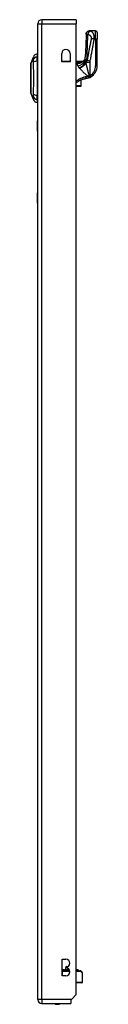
# Model space of a CAD drawing. Header units: inches. Extents: x 12 to 399, y 35 to 188.
# Tile 140 of 151: x 233.9 to 235.51, y 102.73 to 126.67. Entities that reach past the tile are written whole.
import ezdxf

# ---------------------------------------------------------------- set-up
doc = ezdxf.new("R2010")
doc.units = ezdxf.units.IN
doc.header["$MEASUREMENT"] = 0
doc.layers.add('Visible Edges(ANSI)', color=7, linetype='Continuous', lineweight=25)
doc.layers.add('Visible Tangent Edges(ANSI)', color=7, linetype='Continuous', lineweight=25)

msp = doc.modelspace()

# ---------------------------------------------------------------- linework, layer by layer
at = {"layer": 'Visible Edges(ANSI)'}
for p, q in [((235.003, 126.667), (234.168, 126.667)), ((235.003, 126.667), (235.003, 126.568)), ((234.069, 102.848), (234.069, 126.568)), ((235.003, 102.965), (235.003, 126.568)), ((235.323, 126.393), (235.322, 126.393)), ((235.475, 126.393), (235.323, 126.393)), ((235.514, 126.353), (235.514, 126.196)), ((235.514, 125.547), (235.514, 126.196)), ((233.899, 125.6), (233.961, 125.76)), ((234.054, 125.834), (234.054, 125.766)), ((234.054, 125.655), (234.054, 125.766)), ((234.652, 125.64), (234.652, 125.843)), ((234.855, 125.843), (234.855, 125.64)), ((234.054, 125.655), (234.054, 124.831)), ((234.855, 125.64), (234.652, 125.64)), ((234.855, 125.65), (234.676, 125.65)), ((235.158, 125.65), (235.003, 125.65)), ((235.135, 125.633), (235.134, 125.632)), ((235.124, 125.06), (235.124, 125.2)), ((235.003, 125.05), (235.116, 125.05)), ((235.124, 125.06), (235.124, 125.058)), ((233.961, 124.727), (233.899, 124.886)), ((234.054, 124.721), (234.054, 124.831)), ((234.054, 124.721), (234.054, 124.653)), ((234.063, 123.958), (234.063, 124.208)), ((234.069, 124.208), (234.063, 124.208)), ((234.063, 123.958), (234.063, 122.458)), ((234.063, 122.208), (234.063, 122.458)), ((234.063, 122.208), (234.069, 122.208)), ((234.658, 103.424), (234.658, 103.824)), ((234.658, 103.824), (234.753, 103.824)), ((234.698, 103.567), (234.658, 103.567)), ((234.682, 103.549), (234.658, 103.549)), ((234.659, 103.546), (234.658, 103.546)), ((234.753, 103.424), (234.658, 103.424)), ((234.659, 103.546), (234.845, 103.546)), ((234.682, 103.549), (234.844, 103.549)), ((234.7, 103.567), (234.698, 103.567)), ((234.702, 103.567), (234.7, 103.567)), ((234.702, 103.567), (234.719, 103.567)), ((234.72, 103.567), (234.719, 103.567)), ((234.721, 103.567), (234.72, 103.567)), ((234.836, 103.567), (234.721, 103.567)), ((234.747, 103.627), (234.745, 103.567)), ((234.753, 103.634), (234.753, 103.614)), ((234.767, 103.646), (234.799, 103.646)), ((235.047, 103.567), (235.003, 103.567)), ((235.067, 103.549), (235.003, 103.549)), ((235.003, 103.546), (235.1, 103.546)), ((235.053, 103.567), (235.047, 103.567)), ((235.051, 103.56), (235.054, 103.566)), ((235.067, 103.549), (235.075, 103.549)), ((235.114, 103.54), (235.153, 103.5)), ((235.159, 103.27), (235.159, 103.486)), ((235.139, 103.25), (235.003, 103.25)), ((235.003, 102.965), (234.886, 102.848)), ((234.168, 102.749), (234.869, 102.749)), ((234.886, 102.848), (234.869, 102.831)), ((234.869, 102.831), (234.869, 102.749))]:
    msp.add_line(p, q, dxfattribs=at)
at = {"layer": 'Visible Edges(ANSI)', "flags": 128}
for points in [[(235.242, 126.316), (235.244, 126.331), (235.249, 126.345), (235.257, 126.359), (235.266, 126.37), (235.278, 126.38), (235.292, 126.387), (235.307, 126.391), (235.322, 126.393)], [(235.242, 126.316), (235.234, 126.038), (235.224, 125.759)], [(235.172, 125.655), (235.184, 125.667), (235.195, 125.681), (235.205, 125.696), (235.212, 125.711), (235.218, 125.726), (235.221, 125.739), (235.223, 125.75), (235.224, 125.759)], [(233.899, 125.598), (233.899, 125.598), (233.899, 125.597), (233.899, 125.594), (233.899, 125.592), (233.899, 125.588), (233.899, 125.583), (233.899, 125.578), (233.899, 125.571), (233.899, 125.564), (233.899, 125.556), (233.899, 125.548), (233.899, 125.538), (233.899, 125.528), (233.899, 125.518), (233.899, 125.506), (233.899, 125.494), (233.899, 125.482), (233.899, 125.469), (233.899, 125.455), (233.899, 125.441), (233.899, 125.426), (233.899, 125.411), (233.899, 125.395), (233.899, 125.379), (233.899, 125.363), (233.899, 125.346), (233.899, 125.329), (233.899, 125.312), (233.899, 125.295), (233.899, 125.278), (233.899, 125.26), (233.899, 125.243), (233.899, 125.225), (233.899, 125.208), (233.899, 125.191), (233.899, 125.174), (233.899, 125.157), (233.899, 125.14), (233.899, 125.123), (233.899, 125.107), (233.899, 125.091), (233.899, 125.075), (233.899, 125.06), (233.899, 125.045), (233.899, 125.031), (233.899, 125.017), (233.899, 125.004), (233.899, 124.992), (233.899, 124.98), (233.899, 124.968), (233.899, 124.958), (233.899, 124.948), (233.899, 124.939), (233.899, 124.93), (233.899, 124.922), (233.899, 124.915), (233.899, 124.909), (233.899, 124.903), (233.899, 124.899), (233.899, 124.895), (233.899, 124.892), (233.899, 124.89), (233.899, 124.889), (233.899, 124.888)], [(235.134, 125.632), (235.134, 125.632), (235.134, 125.632), (235.134, 125.632), (235.133, 125.632), (235.133, 125.632), (235.133, 125.631), (235.132, 125.631), (235.132, 125.631), (235.132, 125.631), (235.131, 125.631), (235.131, 125.63), (235.131, 125.63), (235.13, 125.63), (235.13, 125.63), (235.13, 125.63), (235.129, 125.629), (235.129, 125.629), (235.129, 125.629), (235.128, 125.629), (235.128, 125.629), (235.127, 125.628), (235.127, 125.628), (235.127, 125.628), (235.126, 125.628)], [(235.158, 125.65), (235.158, 125.65), (235.158, 125.65), (235.157, 125.65), (235.157, 125.65), (235.157, 125.65), (235.156, 125.649), (235.156, 125.649), (235.155, 125.648), (235.154, 125.648), (235.154, 125.647), (235.153, 125.647), (235.152, 125.646), (235.151, 125.645), (235.15, 125.644), (235.149, 125.643), (235.147, 125.642), (235.146, 125.641), (235.145, 125.64), (235.143, 125.639), (235.142, 125.638), (235.14, 125.637), (235.139, 125.636), (235.137, 125.634), (235.135, 125.633)], [(235.25, 125.236), (235.239, 125.234), (235.228, 125.232), (235.217, 125.23), (235.206, 125.227), (235.195, 125.224), (235.184, 125.221), (235.173, 125.218), (235.162, 125.215), (235.152, 125.211), (235.141, 125.207), (235.131, 125.203), (235.12, 125.199), (235.11, 125.194), (235.1, 125.19), (235.09, 125.185), (235.079, 125.179), (235.07, 125.174), (235.06, 125.169), (235.05, 125.163), (235.04, 125.157), (235.031, 125.151), (235.022, 125.145), (235.013, 125.138), (235.003, 125.132)], [(235.331, 125.261), (235.328, 125.259), (235.324, 125.258), (235.321, 125.256), (235.318, 125.255), (235.315, 125.254), (235.311, 125.252), (235.308, 125.251), (235.305, 125.25), (235.301, 125.249), (235.298, 125.248), (235.294, 125.247), (235.291, 125.246), (235.288, 125.245), (235.284, 125.244), (235.281, 125.243), (235.277, 125.242), (235.274, 125.241), (235.27, 125.24), (235.267, 125.239), (235.264, 125.239), (235.26, 125.238), (235.257, 125.237), (235.253, 125.237), (235.25, 125.236)], [(235.331, 125.261), (235.332, 125.261), (235.333, 125.262), (235.334, 125.262), (235.336, 125.263), (235.337, 125.264), (235.338, 125.264), (235.339, 125.265), (235.34, 125.265), (235.342, 125.266), (235.343, 125.267), (235.344, 125.267), (235.345, 125.268), (235.346, 125.268), (235.348, 125.269), (235.349, 125.27), (235.35, 125.27), (235.351, 125.271), (235.352, 125.272), (235.354, 125.272), (235.355, 125.273), (235.356, 125.274), (235.357, 125.274), (235.358, 125.275), (235.36, 125.276)]]:
    msp.add_lwpolyline(points, dxfattribs=at)
at = {"layer": 'Visible Edges(ANSI)'}
for centre, radius, start, end in [((234.168, 126.568), 0.099, 90, 180), ((235.475, 126.353), 0.0394, 0, 90), ((234.753, 125.843), 0.102, 0, 180), ((234.071, 125.717), 0.118, 98.6009, 158.7495), ((234.046, 125.775), 0.0394, 53.1301, 78.463), ((233.904, 125.598), 0.00492, 158.7495, 179.7912), ((234.676, 125.631), 0.0197, 90, 152.6345), ((235.065, 125.824), 0.197, 298.1462, 307.2505), ((235.199, 125.547), 0.315, 300.5805, 0), ((235.116, 125.058), 0.00787, 270, 0), ((233.904, 124.888), 0.00492, 180.2088, 201.2505), ((234.071, 124.769), 0.118, 201.2505, 261.3991), ((234.046, 124.712), 0.0394, 281.537, 306.8699), ((234.753, 103.729), 0.095, 270, 90), ((234.767, 103.626), 0.02, 90, 177.5), ((234.753, 103.519), 0.095, 270, 90), ((235.059, 103.557), 0.00787, 160, 270), ((235.053, 103.566), 0.000394, 340, 90), ((235.075, 103.545), 0.00394, 10.0205, 90), ((235.1, 103.526), 0.0197, 45, 90), ((235.139, 103.486), 0.0197, 0, 45), ((235.139, 103.27), 0.0197, 270, 0), ((234.168, 102.848), 0.099, 180, 270), ((234.546, 102.917), 0.187, 243.6372, 296.3628)]:
    msp.add_arc(centre, radius, start, end, dxfattribs=at)
at = {"layer": 'Visible Tangent Edges(ANSI)'}
for p, q in [((234.168, 126.667), (234.168, 126.568)), ((234.069, 126.568), (234.168, 126.568)), ((234.168, 126.568), (235.003, 126.568)), ((234.168, 102.848), (234.168, 126.568)), ((235.475, 126.196), (235.475, 126.393)), ((235.442, 126.196), (235.475, 126.196)), ((235.514, 126.196), (235.475, 126.196)), ((235.475, 126.196), (235.475, 125.547)), ((233.961, 125.76), (233.899, 125.6)), ((235.342, 125.658), (235.267, 125.672)), ((234.676, 125.65), (234.676, 125.64)), ((235.057, 125.637), (235.003, 125.637)), ((235.003, 125.618), (235.057, 125.618)), ((235.034, 125.617), (235.003, 125.617)), ((235.003, 125.608), (235.034, 125.608)), ((235.034, 125.608), (235.034, 125.617)), ((235.057, 125.637), (235.057, 125.618)), ((235.11, 125.621), (235.108, 125.626)), ((235.239, 125.637), (235.237, 125.637)), ((235.239, 125.626), (235.239, 125.637)), ((235.34, 125.629), (235.242, 125.629)), ((235.242, 125.629), (235.242, 125.62)), ((235.34, 125.31), (235.34, 125.629)), ((235.514, 125.547), (235.475, 125.547)), ((235.116, 125.197), (235.116, 125.056)), ((235.34, 125.31), (235.36, 125.276)), ((235.116, 125.056), (235.003, 125.056)), ((235.116, 125.05), (235.116, 125.056)), ((234.063, 123.958), (234.069, 123.958)), ((234.069, 122.458), (234.063, 122.458)), ((234.658, 103.566), (234.698, 103.566)), ((234.705, 103.56), (234.658, 103.56)), ((234.658, 103.526), (234.659, 103.526)), ((234.659, 103.526), (234.659, 103.546)), ((234.659, 103.526), (234.659, 103.424)), ((234.848, 103.526), (234.659, 103.526)), ((234.702, 103.567), (234.705, 103.56)), ((234.705, 103.56), (234.839, 103.56)), ((234.719, 103.567), (234.719, 103.567)), ((234.836, 103.566), (234.72, 103.566)), ((234.753, 103.627), (234.747, 103.627)), ((235.003, 103.566), (235.047, 103.566)), ((235.045, 103.56), (235.003, 103.56)), ((235.118, 103.526), (235.003, 103.526)), ((235.047, 103.566), (235.045, 103.56)), ((235.045, 103.56), (235.051, 103.56)), ((235.054, 103.566), (235.047, 103.566)), ((235.159, 103.486), (235.118, 103.526)), ((235.003, 103.27), (235.159, 103.27)), ((234.168, 102.848), (234.069, 102.848)), ((234.168, 102.848), (234.168, 102.749)), ((234.886, 102.848), (234.168, 102.848))]:
    msp.add_line(p, q, dxfattribs=at)
at = {"layer": 'Visible Tangent Edges(ANSI)', "flags": 128}
for points in [[(235.323, 126.393), (235.318, 126.393), (235.314, 126.392), (235.309, 126.392), (235.304, 126.391), (235.3, 126.389), (235.295, 126.388), (235.29, 126.386), (235.286, 126.383), (235.281, 126.381), (235.277, 126.378), (235.273, 126.374), (235.269, 126.371), (235.265, 126.367), (235.262, 126.363), (235.259, 126.359), (235.256, 126.354), (235.253, 126.35), (235.251, 126.345), (235.249, 126.34), (235.248, 126.336), (235.246, 126.331), (235.245, 126.326), (235.245, 126.321), (235.244, 126.317)], [(235.338, 126.389), (235.337, 126.39), (235.337, 126.39), (235.336, 126.39), (235.335, 126.39), (235.334, 126.39), (235.333, 126.391), (235.333, 126.391), (235.332, 126.391), (235.331, 126.391), (235.33, 126.391), (235.33, 126.391), (235.329, 126.392), (235.328, 126.392), (235.328, 126.392), (235.327, 126.392), (235.326, 126.392), (235.326, 126.392), (235.325, 126.392), (235.325, 126.393), (235.324, 126.393), (235.324, 126.393), (235.324, 126.393), (235.323, 126.393), (235.323, 126.393)], [(235.242, 126.316), (235.242, 126.316), (235.242, 126.316), (235.242, 126.316), (235.242, 126.316), (235.242, 126.316), (235.242, 126.316), (235.243, 126.316), (235.243, 126.316), (235.243, 126.316), (235.243, 126.316), (235.243, 126.316), (235.243, 126.316), (235.243, 126.316), (235.243, 126.316), (235.243, 126.316), (235.243, 126.316), (235.243, 126.317), (235.243, 126.317), (235.243, 126.317), (235.244, 126.317), (235.244, 126.317), (235.244, 126.317), (235.244, 126.317), (235.244, 126.317)], [(235.244, 126.317), (235.245, 126.317), (235.246, 126.317), (235.247, 126.317), (235.248, 126.318), (235.249, 126.318), (235.25, 126.318), (235.251, 126.318), (235.253, 126.318), (235.254, 126.318), (235.256, 126.318), (235.258, 126.318), (235.26, 126.318), (235.262, 126.318), (235.263, 126.318), (235.265, 126.318), (235.267, 126.318), (235.269, 126.318), (235.271, 126.318), (235.274, 126.318), (235.276, 126.318), (235.278, 126.318), (235.281, 126.317), (235.283, 126.317), (235.286, 126.317)], [(235.264, 125.69), (235.265, 125.716), (235.266, 125.742), (235.267, 125.768), (235.268, 125.795), (235.269, 125.821), (235.27, 125.847), (235.271, 125.873), (235.272, 125.899), (235.273, 125.925), (235.274, 125.951), (235.275, 125.978), (235.276, 126.004), (235.277, 126.03), (235.277, 126.056), (235.278, 126.082), (235.279, 126.108), (235.28, 126.134), (235.281, 126.16), (235.282, 126.187), (235.283, 126.213), (235.283, 126.239), (235.284, 126.265), (235.285, 126.291), (235.286, 126.317)], [(235.368, 126.21), (235.364, 126.188), (235.36, 126.165), (235.355, 126.143), (235.351, 126.12), (235.347, 126.098), (235.343, 126.076), (235.339, 126.053), (235.334, 126.031), (235.33, 126.008), (235.326, 125.986), (235.322, 125.964), (235.318, 125.941), (235.314, 125.919), (235.309, 125.896), (235.305, 125.874), (235.301, 125.852), (235.297, 125.829), (235.293, 125.807), (235.288, 125.784), (235.284, 125.762), (235.28, 125.74), (235.276, 125.717), (235.272, 125.695), (235.267, 125.672)], [(235.338, 126.389), (235.336, 126.389), (235.334, 126.388), (235.331, 126.386), (235.329, 126.385), (235.326, 126.383), (235.323, 126.381), (235.321, 126.379), (235.318, 126.377), (235.316, 126.374), (235.313, 126.371), (235.31, 126.368), (235.308, 126.365), (235.306, 126.361), (235.303, 126.358), (235.301, 126.354), (235.299, 126.35), (235.297, 126.346), (235.295, 126.342), (235.293, 126.338), (235.291, 126.334), (235.29, 126.33), (235.288, 126.325), (235.287, 126.321), (235.286, 126.317)], [(235.286, 126.317), (235.291, 126.315), (235.296, 126.313), (235.301, 126.311), (235.306, 126.308), (235.311, 126.305), (235.316, 126.302), (235.321, 126.299), (235.325, 126.296), (235.33, 126.293), (235.334, 126.289), (235.339, 126.285), (235.343, 126.281), (235.347, 126.277), (235.351, 126.272), (235.354, 126.267), (235.358, 126.262), (235.361, 126.257), (235.364, 126.251), (235.366, 126.245), (235.368, 126.238), (235.369, 126.231), (235.369, 126.224), (235.369, 126.217), (235.368, 126.21)], [(235.442, 126.196), (235.443, 126.214), (235.443, 126.232), (235.442, 126.249), (235.441, 126.265), (235.438, 126.28), (235.435, 126.294), (235.431, 126.306), (235.427, 126.317), (235.423, 126.327), (235.418, 126.335), (235.413, 126.343), (235.408, 126.35), (235.403, 126.356), (235.398, 126.361), (235.392, 126.366), (235.386, 126.37), (235.381, 126.373), (235.375, 126.377), (235.369, 126.38), (235.363, 126.382), (235.357, 126.384), (235.351, 126.386), (235.344, 126.388), (235.338, 126.389)], [(235.342, 125.658), (235.346, 125.681), (235.35, 125.703), (235.355, 125.726), (235.359, 125.748), (235.363, 125.77), (235.367, 125.793), (235.371, 125.815), (235.376, 125.838), (235.38, 125.86), (235.384, 125.882), (235.388, 125.905), (235.392, 125.927), (235.396, 125.95), (235.401, 125.972), (235.405, 125.994), (235.409, 126.017), (235.413, 126.039), (235.417, 126.062), (235.422, 126.084), (235.426, 126.106), (235.43, 126.129), (235.434, 126.151), (235.438, 126.174), (235.442, 126.196)], [(235.442, 126.196), (235.439, 126.197), (235.436, 126.197), (235.432, 126.198), (235.429, 126.198), (235.426, 126.199), (235.422, 126.2), (235.419, 126.2), (235.416, 126.201), (235.413, 126.201), (235.409, 126.202), (235.406, 126.203), (235.403, 126.203), (235.4, 126.204), (235.396, 126.204), (235.393, 126.205), (235.39, 126.205), (235.387, 126.206), (235.384, 126.207), (235.381, 126.207), (235.379, 126.208), (235.376, 126.208), (235.373, 126.209), (235.371, 126.209), (235.368, 126.21)], [(233.961, 125.76), (233.961, 125.76), (233.961, 125.759), (233.961, 125.759), (233.961, 125.758), (233.961, 125.756), (233.961, 125.755), (233.961, 125.753), (233.961, 125.751), (233.961, 125.749), (233.961, 125.746), (233.961, 125.743), (233.961, 125.74), (233.961, 125.737), (233.96, 125.734), (233.96, 125.73), (233.96, 125.726), (233.96, 125.722), (233.96, 125.717), (233.96, 125.712), (233.96, 125.707), (233.96, 125.702), (233.96, 125.697), (233.96, 125.691), (233.96, 125.683)], [(233.96, 125.683), (233.96, 125.682), (233.96, 125.68), (233.96, 125.679), (233.96, 125.677), (233.96, 125.676), (233.96, 125.674), (233.96, 125.672), (233.96, 125.67), (233.96, 125.668), (233.96, 125.666), (233.96, 125.664), (233.96, 125.662), (233.96, 125.66), (233.96, 125.658), (233.96, 125.655), (233.96, 125.653), (233.96, 125.65), (233.96, 125.648), (233.96, 125.645), (233.96, 125.643), (233.96, 125.64), (233.96, 125.637), (233.96, 125.635), (233.96, 125.632)], [(235.227, 125.685), (235.226, 125.689), (235.226, 125.692), (235.226, 125.695), (235.225, 125.699), (235.225, 125.702), (235.225, 125.705), (235.225, 125.709), (235.224, 125.712), (235.224, 125.715), (235.224, 125.718), (235.224, 125.722), (235.224, 125.725), (235.224, 125.728), (235.224, 125.731), (235.223, 125.734), (235.223, 125.737), (235.223, 125.74), (235.223, 125.743), (235.223, 125.746), (235.223, 125.748), (235.223, 125.751), (235.223, 125.754), (235.223, 125.757), (235.224, 125.759)], [(235.237, 125.637), (235.236, 125.639), (235.236, 125.641), (235.235, 125.643), (235.234, 125.645), (235.234, 125.647), (235.233, 125.649), (235.233, 125.651), (235.232, 125.652), (235.232, 125.654), (235.232, 125.656), (235.231, 125.658), (235.231, 125.66), (235.23, 125.662), (235.23, 125.664), (235.229, 125.666), (235.229, 125.668), (235.229, 125.67), (235.228, 125.672), (235.228, 125.675), (235.228, 125.677), (235.227, 125.679), (235.227, 125.681), (235.227, 125.683), (235.227, 125.685)], [(235.239, 125.637), (235.24, 125.64), (235.241, 125.642), (235.242, 125.644), (235.243, 125.647), (235.244, 125.649), (235.245, 125.651), (235.246, 125.654), (235.247, 125.656), (235.248, 125.658), (235.249, 125.66), (235.25, 125.662), (235.251, 125.665), (235.252, 125.667), (235.253, 125.669), (235.254, 125.671), (235.255, 125.673), (235.256, 125.675), (235.257, 125.678), (235.258, 125.68), (235.259, 125.682), (235.261, 125.684), (235.262, 125.686), (235.263, 125.688), (235.264, 125.69)], [(235.267, 125.672), (235.266, 125.671), (235.264, 125.669), (235.263, 125.667), (235.262, 125.665), (235.26, 125.663), (235.259, 125.662), (235.258, 125.66), (235.257, 125.658), (235.255, 125.656), (235.254, 125.654), (235.253, 125.653), (235.252, 125.651), (235.251, 125.649), (235.25, 125.647), (235.249, 125.645), (235.248, 125.644), (235.247, 125.642), (235.246, 125.64), (235.246, 125.638), (235.245, 125.636), (235.244, 125.635), (235.243, 125.633), (235.242, 125.631), (235.242, 125.629)], [(233.899, 125.518), (233.899, 125.524), (233.899, 125.531), (233.899, 125.536), (233.899, 125.542), (233.899, 125.548), (233.899, 125.553), (233.899, 125.558), (233.899, 125.563), (233.899, 125.567), (233.899, 125.571), (233.899, 125.575), (233.899, 125.579), (233.899, 125.582), (233.899, 125.585), (233.899, 125.588), (233.899, 125.591), (233.899, 125.593), (233.899, 125.595), (233.899, 125.596), (233.899, 125.598), (233.899, 125.599), (233.899, 125.599), (233.899, 125.6), (233.899, 125.6)], [(233.899, 125.471), (233.899, 125.473), (233.899, 125.475), (233.899, 125.477), (233.899, 125.479), (233.899, 125.481), (233.899, 125.483), (233.899, 125.485), (233.899, 125.487), (233.899, 125.489), (233.899, 125.491), (233.899, 125.493), (233.899, 125.495), (233.899, 125.497), (233.899, 125.499), (233.899, 125.501), (233.899, 125.503), (233.899, 125.505), (233.899, 125.507), (233.899, 125.509), (233.899, 125.511), (233.899, 125.512), (233.899, 125.514), (233.899, 125.516), (233.899, 125.518)], [(233.899, 125.016), (233.899, 125.032), (233.899, 125.049), (233.899, 125.066), (233.899, 125.084), (233.899, 125.103), (233.899, 125.122), (233.899, 125.142), (233.899, 125.162), (233.899, 125.182), (233.899, 125.202), (233.899, 125.223), (233.899, 125.243), (233.899, 125.264), (233.899, 125.284), (233.899, 125.305), (233.899, 125.325), (233.899, 125.345), (233.899, 125.364), (233.899, 125.383), (233.899, 125.402), (233.899, 125.42), (233.899, 125.438), (233.899, 125.455), (233.899, 125.471)], [(233.96, 125.632), (233.96, 125.598), (233.96, 125.567), (233.96, 125.536), (233.96, 125.504), (233.96, 125.472), (233.961, 125.44), (233.961, 125.407), (233.961, 125.375), (233.961, 125.342), (233.961, 125.309), (233.961, 125.276), (233.961, 125.243), (233.961, 125.21), (233.961, 125.177), (233.961, 125.144), (233.961, 125.111), (233.961, 125.079), (233.961, 125.046), (233.96, 125.014), (233.96, 124.982), (233.96, 124.951), (233.96, 124.919), (233.96, 124.888), (233.96, 124.855)], [(235.034, 125.608), (235.033, 125.606), (235.031, 125.604), (235.03, 125.602), (235.029, 125.6), (235.028, 125.598), (235.028, 125.596), (235.027, 125.593), (235.027, 125.591), (235.027, 125.589), (235.027, 125.586), (235.027, 125.584), (235.027, 125.581), (235.028, 125.579), (235.028, 125.576), (235.029, 125.573), (235.03, 125.57), (235.031, 125.567), (235.032, 125.564), (235.033, 125.561), (235.034, 125.558), (235.035, 125.555), (235.037, 125.552), (235.039, 125.548), (235.04, 125.545)], [(235.034, 125.608), (235.038, 125.608), (235.041, 125.608), (235.044, 125.608), (235.047, 125.608), (235.05, 125.608), (235.054, 125.608), (235.057, 125.609), (235.06, 125.609), (235.063, 125.609), (235.066, 125.61), (235.07, 125.61), (235.073, 125.611), (235.076, 125.612), (235.079, 125.612), (235.082, 125.613), (235.085, 125.614), (235.088, 125.614), (235.091, 125.615), (235.094, 125.616), (235.097, 125.617), (235.101, 125.618), (235.104, 125.619), (235.107, 125.62), (235.11, 125.621)], [(235.057, 125.618), (235.056, 125.618), (235.055, 125.618), (235.054, 125.618), (235.053, 125.618), (235.052, 125.618), (235.051, 125.618), (235.05, 125.618), (235.049, 125.617), (235.048, 125.617), (235.048, 125.617), (235.047, 125.617), (235.046, 125.617), (235.045, 125.617), (235.044, 125.617), (235.043, 125.617), (235.042, 125.617), (235.041, 125.617), (235.04, 125.617), (235.039, 125.617), (235.038, 125.617), (235.037, 125.617), (235.036, 125.617), (235.035, 125.617), (235.034, 125.617)], [(235.04, 125.545), (235.041, 125.544), (235.042, 125.542), (235.043, 125.54), (235.044, 125.539), (235.045, 125.537), (235.046, 125.535), (235.047, 125.534), (235.048, 125.532), (235.049, 125.53), (235.05, 125.529), (235.051, 125.527), (235.052, 125.525), (235.053, 125.523), (235.055, 125.522), (235.056, 125.52), (235.057, 125.518), (235.058, 125.516), (235.06, 125.515), (235.061, 125.513), (235.063, 125.511), (235.064, 125.509), (235.065, 125.507), (235.067, 125.506), (235.068, 125.504)], [(235.111, 125.636), (235.109, 125.636), (235.106, 125.636), (235.104, 125.637), (235.102, 125.637), (235.1, 125.637), (235.098, 125.637), (235.095, 125.637), (235.093, 125.637), (235.091, 125.637), (235.088, 125.637), (235.086, 125.637), (235.084, 125.637), (235.082, 125.637), (235.079, 125.637), (235.077, 125.637), (235.075, 125.637), (235.073, 125.637), (235.07, 125.637), (235.068, 125.637), (235.066, 125.637), (235.064, 125.637), (235.061, 125.637), (235.059, 125.637), (235.057, 125.637)], [(235.057, 125.618), (235.059, 125.618), (235.061, 125.619), (235.064, 125.619), (235.066, 125.619), (235.068, 125.619), (235.07, 125.62), (235.072, 125.62), (235.075, 125.62), (235.077, 125.62), (235.079, 125.621), (235.081, 125.621), (235.083, 125.621), (235.085, 125.622), (235.087, 125.622), (235.09, 125.622), (235.092, 125.623), (235.094, 125.623), (235.096, 125.623), (235.098, 125.624), (235.1, 125.624), (235.102, 125.625), (235.104, 125.625), (235.106, 125.625), (235.108, 125.626)], [(235.068, 125.504), (235.069, 125.504), (235.069, 125.503), (235.069, 125.503), (235.07, 125.503), (235.07, 125.502), (235.07, 125.502), (235.07, 125.502), (235.071, 125.501), (235.071, 125.501), (235.071, 125.501), (235.071, 125.5), (235.072, 125.5), (235.072, 125.5), (235.072, 125.499), (235.072, 125.499), (235.073, 125.499), (235.073, 125.498), (235.073, 125.498), (235.074, 125.498), (235.074, 125.498), (235.074, 125.497), (235.074, 125.497), (235.075, 125.497), (235.075, 125.496)], [(235.075, 125.496), (235.075, 125.496), (235.075, 125.496), (235.075, 125.496), (235.076, 125.496), (235.076, 125.495), (235.076, 125.495), (235.076, 125.495), (235.076, 125.495), (235.076, 125.495), (235.076, 125.495), (235.077, 125.495), (235.077, 125.494), (235.077, 125.494), (235.077, 125.494), (235.077, 125.494), (235.077, 125.494), (235.077, 125.494), (235.078, 125.493), (235.078, 125.493), (235.078, 125.493), (235.078, 125.493), (235.078, 125.493), (235.078, 125.493), (235.078, 125.492)], [(235.078, 125.492), (235.085, 125.485), (235.092, 125.477), (235.099, 125.469), (235.107, 125.461), (235.115, 125.453), (235.123, 125.445), (235.131, 125.437), (235.139, 125.428), (235.147, 125.42), (235.156, 125.412), (235.165, 125.403), (235.174, 125.395), (235.183, 125.386), (235.192, 125.378), (235.201, 125.369), (235.21, 125.36), (235.22, 125.352), (235.229, 125.343), (235.239, 125.334), (235.248, 125.326), (235.258, 125.317), (235.268, 125.308), (235.277, 125.299), (235.287, 125.29)], [(235.108, 125.626), (235.109, 125.626), (235.111, 125.626), (235.112, 125.627), (235.113, 125.627), (235.115, 125.627), (235.116, 125.628), (235.117, 125.628), (235.118, 125.628), (235.12, 125.628), (235.121, 125.628), (235.122, 125.629), (235.123, 125.629), (235.124, 125.629), (235.125, 125.629), (235.126, 125.629), (235.126, 125.629), (235.127, 125.629), (235.128, 125.629), (235.128, 125.629), (235.128, 125.629), (235.128, 125.629), (235.127, 125.629), (235.127, 125.628), (235.126, 125.628)], [(235.11, 125.621), (235.11, 125.621), (235.111, 125.621), (235.112, 125.622), (235.112, 125.622), (235.113, 125.622), (235.114, 125.623), (235.114, 125.623), (235.115, 125.623), (235.116, 125.623), (235.117, 125.624), (235.117, 125.624), (235.118, 125.624), (235.119, 125.625), (235.119, 125.625), (235.12, 125.625), (235.121, 125.625), (235.121, 125.626), (235.122, 125.626), (235.123, 125.626), (235.124, 125.627), (235.124, 125.627), (235.125, 125.627), (235.126, 125.628), (235.126, 125.628)], [(235.134, 125.632), (235.134, 125.633), (235.133, 125.633), (235.132, 125.633), (235.131, 125.634), (235.131, 125.634), (235.13, 125.634), (235.129, 125.634), (235.128, 125.634), (235.127, 125.635), (235.126, 125.635), (235.125, 125.635), (235.124, 125.635), (235.123, 125.635), (235.122, 125.635), (235.121, 125.635), (235.12, 125.636), (235.119, 125.636), (235.118, 125.636), (235.116, 125.636), (235.115, 125.636), (235.114, 125.636), (235.113, 125.636), (235.112, 125.636), (235.111, 125.636)], [(235.239, 125.626), (235.239, 125.627), (235.239, 125.627), (235.239, 125.627), (235.239, 125.628), (235.239, 125.628), (235.238, 125.629), (235.238, 125.629), (235.238, 125.63), (235.238, 125.63), (235.238, 125.631), (235.238, 125.631), (235.238, 125.632), (235.238, 125.632), (235.238, 125.633), (235.238, 125.633), (235.237, 125.634), (235.237, 125.634), (235.237, 125.635), (235.237, 125.635), (235.237, 125.636), (235.237, 125.636), (235.237, 125.637), (235.237, 125.637), (235.237, 125.637)], [(235.242, 125.62), (235.242, 125.62), (235.241, 125.621), (235.241, 125.621), (235.241, 125.621), (235.241, 125.621), (235.241, 125.622), (235.241, 125.622), (235.241, 125.622), (235.241, 125.622), (235.241, 125.623), (235.24, 125.623), (235.24, 125.623), (235.24, 125.623), (235.24, 125.624), (235.24, 125.624), (235.24, 125.624), (235.24, 125.624), (235.24, 125.625), (235.24, 125.625), (235.24, 125.625), (235.239, 125.625), (235.239, 125.626), (235.239, 125.626), (235.239, 125.626)], [(235.32, 125.315), (235.316, 125.328), (235.313, 125.341), (235.309, 125.355), (235.305, 125.368), (235.302, 125.381), (235.298, 125.394), (235.295, 125.407), (235.291, 125.421), (235.288, 125.434), (235.284, 125.447), (235.281, 125.46), (235.277, 125.473), (235.274, 125.485), (235.271, 125.498), (235.268, 125.511), (235.264, 125.523), (235.261, 125.536), (235.258, 125.548), (235.255, 125.561), (235.252, 125.573), (235.25, 125.585), (235.247, 125.597), (235.244, 125.609), (235.242, 125.62)], [(235.34, 125.629), (235.34, 125.631), (235.34, 125.632), (235.34, 125.633), (235.34, 125.634), (235.34, 125.635), (235.34, 125.637), (235.34, 125.638), (235.34, 125.639), (235.34, 125.64), (235.34, 125.641), (235.34, 125.643), (235.34, 125.644), (235.34, 125.645), (235.34, 125.646), (235.34, 125.647), (235.341, 125.649), (235.341, 125.65), (235.341, 125.651), (235.341, 125.652), (235.341, 125.654), (235.341, 125.655), (235.342, 125.656), (235.342, 125.657), (235.342, 125.658)], [(235.243, 125.278), (235.233, 125.276), (235.222, 125.274), (235.211, 125.272), (235.201, 125.269), (235.19, 125.266), (235.18, 125.263), (235.169, 125.26), (235.159, 125.256), (235.149, 125.252), (235.139, 125.249), (235.128, 125.244), (235.118, 125.24), (235.108, 125.236), (235.098, 125.231), (235.088, 125.226), (235.078, 125.221), (235.069, 125.215), (235.059, 125.21), (235.05, 125.204), (235.04, 125.198), (235.031, 125.192), (235.022, 125.186), (235.012, 125.179), (235.003, 125.173)], [(235.287, 125.29), (235.285, 125.29), (235.283, 125.289), (235.282, 125.289), (235.28, 125.288), (235.278, 125.287), (235.276, 125.287), (235.274, 125.286), (235.273, 125.286), (235.271, 125.285), (235.269, 125.284), (235.267, 125.284), (235.265, 125.283), (235.264, 125.283), (235.262, 125.282), (235.26, 125.282), (235.258, 125.282), (235.256, 125.281), (235.254, 125.281), (235.253, 125.28), (235.251, 125.28), (235.249, 125.28), (235.247, 125.279), (235.245, 125.279), (235.243, 125.278)], [(235.25, 125.236), (235.25, 125.236), (235.25, 125.236), (235.25, 125.237), (235.25, 125.237), (235.25, 125.238), (235.249, 125.239), (235.249, 125.24), (235.249, 125.242), (235.249, 125.243), (235.249, 125.245), (235.248, 125.247), (235.248, 125.249), (235.248, 125.251), (235.247, 125.253), (235.247, 125.256), (235.247, 125.258), (235.246, 125.261), (235.246, 125.263), (235.245, 125.266), (235.245, 125.268), (235.245, 125.271), (235.244, 125.274), (235.244, 125.276), (235.243, 125.278)], [(235.287, 125.29), (235.287, 125.29), (235.287, 125.29), (235.288, 125.29), (235.288, 125.29), (235.288, 125.29), (235.288, 125.29), (235.288, 125.29), (235.288, 125.29), (235.288, 125.29), (235.289, 125.29), (235.289, 125.29), (235.289, 125.29), (235.289, 125.29), (235.289, 125.29), (235.289, 125.29), (235.289, 125.29), (235.289, 125.29), (235.29, 125.29), (235.29, 125.29), (235.29, 125.289), (235.29, 125.289), (235.29, 125.289), (235.29, 125.289), (235.29, 125.289)], [(235.29, 125.289), (235.292, 125.287), (235.294, 125.285), (235.296, 125.283), (235.298, 125.281), (235.299, 125.278), (235.301, 125.276), (235.303, 125.274), (235.305, 125.273), (235.307, 125.271), (235.309, 125.269), (235.31, 125.267), (235.312, 125.266), (235.314, 125.265), (235.315, 125.263), (235.317, 125.262), (235.319, 125.261), (235.32, 125.261), (235.322, 125.26), (235.323, 125.26), (235.325, 125.26), (235.326, 125.26), (235.328, 125.26), (235.329, 125.26), (235.331, 125.261)], [(235.322, 125.303), (235.322, 125.304), (235.322, 125.304), (235.322, 125.305), (235.322, 125.305), (235.322, 125.306), (235.322, 125.306), (235.322, 125.307), (235.322, 125.307), (235.322, 125.308), (235.321, 125.308), (235.321, 125.309), (235.321, 125.309), (235.321, 125.31), (235.321, 125.31), (235.321, 125.311), (235.321, 125.311), (235.321, 125.312), (235.321, 125.312), (235.32, 125.312), (235.32, 125.313), (235.32, 125.313), (235.32, 125.314), (235.32, 125.314), (235.32, 125.315)], [(235.34, 125.31), (235.339, 125.309), (235.338, 125.309), (235.337, 125.309), (235.337, 125.309), (235.336, 125.308), (235.335, 125.308), (235.335, 125.308), (235.334, 125.307), (235.333, 125.307), (235.332, 125.307), (235.332, 125.307), (235.331, 125.306), (235.33, 125.306), (235.33, 125.306), (235.329, 125.306), (235.328, 125.305), (235.327, 125.305), (235.327, 125.305), (235.326, 125.305), (235.325, 125.304), (235.325, 125.304), (235.324, 125.304), (235.323, 125.303), (235.322, 125.303)], [(235.331, 125.261), (235.332, 125.261), (235.332, 125.262), (235.333, 125.262), (235.333, 125.263), (235.333, 125.264), (235.333, 125.265), (235.333, 125.266), (235.333, 125.268), (235.332, 125.269), (235.332, 125.271), (235.332, 125.273), (235.331, 125.275), (235.331, 125.277), (235.33, 125.279), (235.329, 125.281), (235.329, 125.283), (235.328, 125.285), (235.327, 125.288), (235.326, 125.29), (235.326, 125.293), (235.325, 125.295), (235.324, 125.298), (235.323, 125.301), (235.322, 125.303)], [(233.899, 124.969), (233.899, 124.97), (233.899, 124.972), (233.899, 124.974), (233.899, 124.976), (233.899, 124.978), (233.899, 124.98), (233.899, 124.981), (233.899, 124.983), (233.899, 124.985), (233.899, 124.987), (233.899, 124.989), (233.899, 124.991), (233.899, 124.993), (233.899, 124.995), (233.899, 124.997), (233.899, 124.999), (233.899, 125.001), (233.899, 125.003), (233.899, 125.005), (233.899, 125.007), (233.899, 125.009), (233.899, 125.011), (233.899, 125.014), (233.899, 125.016)], [(233.899, 124.886), (233.899, 124.886), (233.899, 124.887), (233.899, 124.888), (233.899, 124.889), (233.899, 124.89), (233.899, 124.892), (233.899, 124.894), (233.899, 124.896), (233.899, 124.898), (233.899, 124.901), (233.899, 124.904), (233.899, 124.908), (233.899, 124.911), (233.899, 124.915), (233.899, 124.919), (233.899, 124.924), (233.899, 124.929), (233.899, 124.934), (233.899, 124.939), (233.899, 124.944), (233.899, 124.95), (233.899, 124.956), (233.899, 124.962), (233.899, 124.969)], [(233.96, 124.855), (233.96, 124.852), (233.96, 124.849), (233.96, 124.846), (233.96, 124.844), (233.96, 124.841), (233.96, 124.839), (233.96, 124.836), (233.96, 124.834), (233.96, 124.831), (233.96, 124.829), (233.96, 124.827), (233.96, 124.825), (233.96, 124.822), (233.96, 124.82), (233.96, 124.818), (233.96, 124.816), (233.96, 124.814), (233.96, 124.813), (233.96, 124.811), (233.96, 124.809), (233.96, 124.808), (233.96, 124.806), (233.96, 124.805), (233.96, 124.803)], [(233.96, 124.803), (233.96, 124.795), (233.96, 124.789), (233.96, 124.784), (233.96, 124.779), (233.96, 124.774), (233.96, 124.769), (233.96, 124.765), (233.96, 124.761), (233.96, 124.757), (233.96, 124.753), (233.961, 124.749), (233.961, 124.746), (233.961, 124.743), (233.961, 124.74), (233.961, 124.738), (233.961, 124.735), (233.961, 124.733), (233.961, 124.732), (233.961, 124.73), (233.961, 124.729), (233.961, 124.728), (233.961, 124.727), (233.961, 124.727), (233.961, 124.727)], [(234.698, 103.566), (234.698, 103.566), (234.698, 103.566), (234.698, 103.566), (234.698, 103.566), (234.698, 103.566), (234.698, 103.566), (234.698, 103.566), (234.698, 103.566), (234.699, 103.566), (234.699, 103.567), (234.699, 103.567), (234.699, 103.567), (234.699, 103.567), (234.699, 103.567), (234.699, 103.567), (234.699, 103.567), (234.699, 103.567), (234.699, 103.567), (234.7, 103.567), (234.7, 103.567), (234.7, 103.567), (234.7, 103.567), (234.7, 103.567), (234.7, 103.567)], [(234.719, 103.567), (234.72, 103.567), (234.72, 103.567), (234.72, 103.567), (234.72, 103.567), (234.72, 103.567), (234.72, 103.567), (234.72, 103.567), (234.72, 103.567), (234.72, 103.567), (234.72, 103.567), (234.72, 103.566), (234.72, 103.566), (234.72, 103.566), (234.72, 103.566), (234.72, 103.566), (234.72, 103.566), (234.72, 103.566), (234.72, 103.566), (234.72, 103.566), (234.72, 103.566), (234.72, 103.566), (234.72, 103.566), (234.72, 103.566), (234.72, 103.566)]]:
    msp.add_lwpolyline(points, dxfattribs=at)
at = {"layer": 'Visible Tangent Edges(ANSI)'}
for centre, radius, start, end in [((233.904, 125.598), 0.00492, 158.7495, 179.7912), ((235.199, 125.547), 0.276, 300.5805, 0)]:
    msp.add_arc(centre, radius, start, end, dxfattribs=at)
for centre, major_axis, ratio, start_param, end_param in [((234.074, 125.655), (-0.117, -0.016), 0.948273, 4.754759, 5.892029), ((235.04, 125.7), (0.186, 0.063), 0.76978, 4.456044, 5.771273), ((235.338, 125.676), (-0.118, 0.005), 0.119705, 5.400993, 5.962795), ((235.635, 129.168), (-0.28, -3.673), 0.09119, 5.963131, 5.978489), ((234.074, 125.618), (-0.118, 0.005), 0.314585, 4.896593, 6.033863), ((235.068, 125.637), (-0.172, -0.096), 0.627605, 1.231527, 2.411005), ((235.075, 125.626), (0.17, 0.099), 0.604176, 4.374903, 5.517504), ((235.078, 125.62), (0.171, 0.098), 0.594817, 4.382906, 5.514832), ((235.111, 125.617), (0.0011, 0.0197), 0.203793, 0.278045, 1.130973), ((235.043, 125.804), (0.129, -0.149), 0.924855, 5.892344, 6.283185), ((235.734, 129.149), (-0.383, -3.672), 0.123492, 5.999185, 6.006887), ((235.287, 125.315), (0.159, 0.116), 0.099559, 4.639553, 4.847409), ((235.294, 125.303), (0.181, 0.078), 0.058123, 4.666855, 4.846581), ((235.116, 125.06), (0.00787, 0), 0.489583, 4.712389, 6.283185), ((234.074, 124.869), (-0.118, -0.005), 0.314585, 0.249322, 1.386592), ((234.074, 124.831), (-0.117, 0.016), 0.948273, 0.391156, 1.528426), ((234.682, 103.545), (0, 0.00394), 0.969342, 0, 1.395906), ((234.698, 103.566), (0, 0.000394), 0.969342, 0, 1.919862), ((234.698, 103.557), (0, -0.00787), 0.969342, 0, 1.919862), ((234.72, 103.567), (0.00027, 0.000287), 0.557787, 2.145666, 2.482091), ((234.721, 103.566), (0, 0.000394), 0.836188, 0, 1.919862), ((235.052, 103.557), (0, -0.00787), 0.969342, 4.363323, 6.283185), ((235.047, 103.566), (0, 0.000394), 0.969342, 4.363323, 6.283185), ((235.067, 103.545), (0, 0.00394), 0.969342, 4.887279, 6.283185), ((235.1, 103.526), (0, 0.0197), 0.91745, 4.712389, 6.283185), ((235.1, 103.526), (0.0139, 0.0139), 0.852462, 5.41831, 6.283185)]:
    msp.add_ellipse(centre, major_axis=major_axis, ratio=ratio, start_param=start_param, end_param=end_param, dxfattribs=at)

doc.saveas('drawing.dxf')
